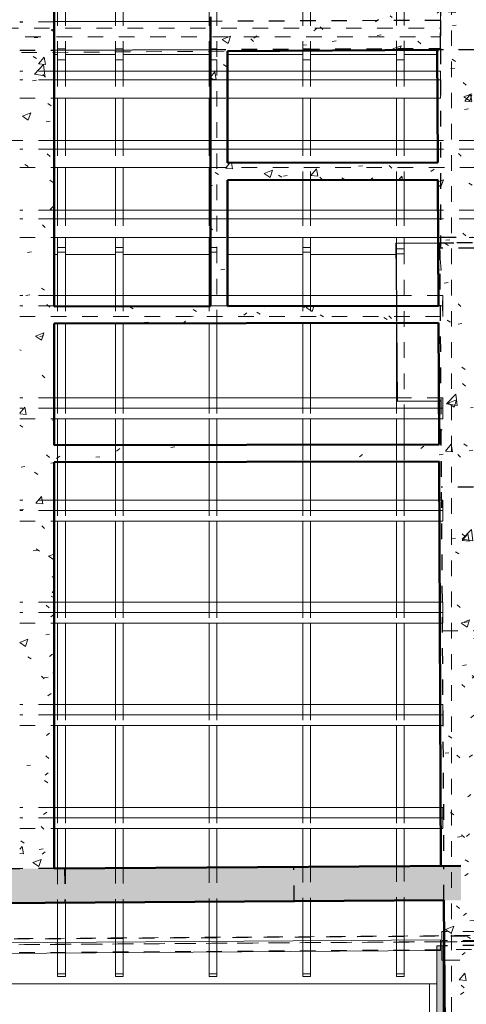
# Model space of a CAD drawing. Header units: metres. Extents: x -16.9 to 14.1, y -10.5 to 9.6.
# Tile 19 of 26: x 3.2 to 6, y -6.3 to 0. Entities that reach past the tile are written whole.
import ezdxf

# ---------------------------------------------------------------- set-up
doc = ezdxf.new("R2010")
doc.units = ezdxf.units.M
for name, pattern in [('Ligne de quadrillage', [0.022225, 0.0127, -0.003175, 0.003175, -0.003175]), ('Projeté', [0.003969, 0.002381, -0.001587]), ('Tiret', [0.00635, 0.003175, -0.003175])]:
    doc.linetypes.add(name, pattern=pattern)
for name, color, linetype, lineweight in [('A-DETL-GENF', 92, 'Projeté', 18), ('A-DETL-MEDM', 33, 'Continuous', 35), ('A-ROOF', 132, 'Continuous', 18), ('A-WALL', 113, 'Continuous', 25), ('A-WALL-HDLN', 110, 'Tiret', 25), ('A-WALL-PATT', 111, 'Continuous', 50), ('S-BEAM', 12, 'Continuous', 18), ('S-BEAM-HDLN', 1, 'Tiret', 18), ('S-GRID', 1, 'Continuous', 9)]:
    doc.layers.add(name, color=color, linetype=linetype, lineweight=lineweight)
pattern_1 = [(50, (0, 0), (0.546555, -0.047815), [0.05715, -0.62865]), (355, (0, 0), (-0.105728, 0.573166), [0.04572, -0.50292]), (100.451, (0.04555, -0.004), (0.440828, 0.52535), [0.04857, -0.53427]), (46.184, (0, 0.1524), (0.813237, -0.12613), [0.08572, -0.94297]), (96.636, (0.0678, 0.1419), (0.71221, 0.742287), [0.07286, -0.80141]), (351.184, (0, 0.1524), (0.712217, 0.742274), [0.06858, -0.75438]), (21, (0.0762, 0.1143), (0.454846, -0.306795), [0.05715, -0.62865]), (326, (0.0762, 0.1143), (0.185405, 0.55256), [0.04572, -0.50292]), (71.451, (0.1141, 0.08873), (0.64025, 0.245763), [0.04857, -0.53427]), (37.5, (0, 0), (0.009261, 0.2536672), [0.02515, -0.47168, 0.02515, -0.48539, -0.50482]), (37.5, (0, 0), (0.009261, 0.2536672), [-1.007, 0.02515, -0.47968]), (7.5, (0, 0), (0.200456, 0.300546), [0.02515, -0.26594, 0.02515, -0.46025, -0.1924]), (7.5, (0, 0), (0.200456, 0.300546), [-0.77648, 0.02515, -0.16726]), (327.5, (-0.16993, 0), (0.4067682, -0.0171882), [0.02515, -0.16535, 0.02515, -0.56921, -0.78867]), (327.5, (-0.16993, 0), (0.4067682, -0.0171882), [-0.78486, 0.02515, -0.76352]), (317.5, (-0.24613, 0), (0.444383, 0.076279), [0.02515, -0.2225, 0.02515, -0.36957, -0.56007]), (317.5, (-0.24613, 0), (0.444383, 0.076279), [-0.64237, 0.02515, -0.53492])]

# ---------------------------------------------------------------- blocks, each defined once
blk = doc.blocks.new('Porte - 147 234-4690748-PH R_1 EXISTANT')
at = {"layer": 'A-DETL-GENF'}
blk.add_line((0.7268, 0.11), (-0.7432, 0.11), dxfattribs=at)
at = {"layer": 'A-DETL-MEDM'}
blk.add_line((0.7268, 0.1089), (0.7268, 0.11), dxfattribs=at)
blk = doc.blocks.new('Ossature 2 - Ossature 2-4972000-PH R_1 EXISTANT')
at = {"layer": 'S-BEAM', "linetype": 'Tiret'}
blk.add_hatch(color=256, dxfattribs=at).paths.add_polyline_path([(5.9278, -7.7968), (5.9278, -5.9393), (5.8878, -5.9393), (5.8878, -7.7968)])
at = {"layer": 'S-BEAM'}
for p, q in [((5.8878, -5.9393), (5.8878, -7.7968)), ((5.9278, -5.9393), (5.8878, -5.9393)), ((5.9278, -7.7968), (5.9278, -5.9393)), ((5.9278, -7.7968), (5.8878, -7.7968))]:
    blk.add_line(p, q, dxfattribs=at)

msp = doc.modelspace()

# ---------------------------------------------------------------- hatches: boundary and pattern name
at = {"layer": 'A-WALL-PATT', "lineweight": 18}
h = msp.add_hatch(dxfattribs=at)
h.set_pattern_fill('FP_1', color=256, style=0, pattern_type=2)
h.set_pattern_definition(pattern_1)
h.paths.add_polyline_path([(5.8598, -5.4313), (6.0798, -5.4299), (6.0314, 5.1499), (5.8114, 5.1491), (5.8551, -4.4051)])
h = msp.add_hatch(dxfattribs=at)
h.set_pattern_fill('FP_1', color=256, style=0, pattern_type=2)
h.set_pattern_definition(pattern_1)
h.paths.add_polyline_path([(3.1594, -5.449), (3.3794, -5.4476), (3.3794, 0.0461), (3.1594, 0.0461), (3.1594, -3.1119)])
h = msp.add_hatch(dxfattribs=at)
h.set_pattern_fill('FP_1', color=256, style=0, pattern_type=2)
h.set_pattern_definition(pattern_1)
h.paths.add_polyline_path([(4.3813, -0.2056), (5.8359, -0.196), (5.8349, 0.024), (4.3813, 0.0144)])
h = msp.add_hatch(dxfattribs=at)
h.set_pattern_fill('FP_1', color=256, style=0, pattern_type=2)
h.set_pattern_definition(pattern_1)
h.paths.add_polyline_path([(4.3813, -1.8408), (4.4913, -1.8406), (4.4913, -0.2048), (4.3813, -0.2056), (4.3813, -1.8188)])
h = msp.add_hatch(dxfattribs=at)
h.set_pattern_fill('FP_1', color=256, style=0, pattern_type=2)
h.set_pattern_definition(pattern_1)
h.paths.add_polyline_path([(4.4913, -0.9219), (4.4913, -1.0319), (5.8397, -1.0297), (5.8392, -0.9197)])
h = msp.add_hatch(dxfattribs=at)
h.set_pattern_fill('FP_1', color=256, style=0, pattern_type=2)
h.set_pattern_definition(pattern_1)
h.paths.add_polyline_path([(3.3794, -1.9524), (5.8439, -1.9485), (5.8434, -1.8385), (3.3794, -1.8424)])
h = msp.add_hatch(dxfattribs=at)
h.set_pattern_fill('FP_1', color=256, style=0, pattern_type=2)
h.set_pattern_definition(pattern_1)
h.paths.add_polyline_path([(3.3794, -2.8416), (5.848, -2.8377), (5.8475, -2.7277), (3.3794, -2.7316)])
h = msp.add_hatch(dxfattribs=at)
h.set_pattern_fill('FP_1', color=256, style=0, pattern_type=2)
h.set_pattern_definition(pattern_1)
h.paths.add_polyline_path([(-7.9059, -5.7416), (5.9889, -5.6505), (5.9875, -5.4305), (-7.9073, -5.5216), (-7.9062, -5.6983)])
h = msp.add_hatch(dxfattribs=at)
h.set_pattern_fill('FP_1', color=256, style=0, pattern_type=2)
h.set_pattern_definition(pattern_1)
h.paths.add_polyline_path([(5.9889, -5.6505), (10.1441, -5.6232), (10.1441, -5.4032), (5.9875, -5.4305)])
h = msp.add_hatch(dxfattribs=at)
h.set_pattern_fill('FP_1', color=256, style=0, pattern_type=2)
h.set_pattern_definition(pattern_1)
h.paths.add_polyline_path([(5.8937, -7.9116), (6.1137, -7.9102), (6.0989, -5.6498), (5.8789, -5.6512), (5.8877, -6.9915)])

# ---------------------------------------------------------------- linework, layer by layer
at = {"layer": 'A-ROOF'}
for p, q in [((3.4025, -0.2255), (3.3794, -0.2255)), ((3.7736, -0.2255), (3.4525, -0.2255)), ((4.3736, -0.2255), (3.8236, -0.2255)), ((4.9736, -0.2255), (4.4913, -0.2255)), ((5.5736, -0.2255), (5.0236, -0.2255)), ((5.836, -0.2255), (5.6236, -0.2255)), ((3.4025, -1.5096), (3.3794, -1.5096)), ((3.7736, -1.5096), (3.4525, -1.5096)), ((4.3736, -1.5096), (3.8236, -1.5096)), ((4.9736, -1.5096), (4.4913, -1.5096)), ((5.5717, -1.5096), (5.0236, -1.5096)), ((-0.3381, -6.188), (5.834, -6.188)), ((5.7863, -6.188), (5.7863, -7.9255)), ((5.8824, -6.188), (5.874, -6.188))]:
    msp.add_line(p, q, dxfattribs=at)
at = {"layer": 'A-WALL', "lineweight": 50}
for p, q in [((3.3794, 0.0461), (3.3794, -1.8424)), ((4.3813, -1.8408), (4.3813, 0.0144)), ((5.8359, -0.196), (4.4913, -0.2048)), ((4.4913, -0.2048), (4.4913, -0.9219)), ((5.8392, -0.9197), (5.8359, -0.196)), ((4.4913, -0.9219), (5.8392, -0.9197)), ((5.8397, -1.0297), (4.4913, -1.0319)), ((4.4913, -1.0319), (4.4913, -1.8406)), ((5.8434, -1.8385), (5.8397, -1.0297)), ((3.3794, -1.8424), (4.3813, -1.8408)), ((4.4913, -1.8406), (5.8434, -1.8385)), ((5.8439, -1.9485), (3.3794, -1.9524)), ((3.3794, -1.9524), (3.3794, -2.7316)), ((5.8475, -2.7277), (5.8439, -1.9485)), ((3.3794, -2.7316), (5.8475, -2.7277)), ((5.848, -2.8377), (3.3794, -2.8416)), ((3.3794, -2.8416), (3.3794, -5.4476)), ((5.8598, -5.4313), (5.848, -2.8377)), ((3.3794, -5.4476), (5.9875, -5.4305)), ((5.8789, -5.6512), (-7.9059, -5.7416)), ((5.8937, -7.9116), (5.8789, -5.6512))]:
    msp.add_line(p, q, dxfattribs=at)
at = {"layer": 'A-WALL'}
for p, q in [((4.3813, -0.0138), (3.3794, -0.0178)), ((3.3794, -0.1978), (4.3813, -0.1938)), ((5.5713, -1.4361), (5.8415, -1.4344)), ((5.5713, -1.4361), (5.5739, -1.8389)), ((5.5746, -1.9489), (5.5779, -2.4511)), ((5.8462, -2.4493), (5.5779, -2.4511)), ((5.8598, -5.43), (4.9174, -5.4364)), ((3.1594, -5.4484), (0.9251, -5.4636)), ((3.4474, -5.4464), (3.3794, -5.4469)), ((4.9174, -5.4375), (4.9174, -5.4364))]:
    msp.add_line(p, q, dxfattribs=at)
at = {"layer": 'A-WALL-HDLN'}
for p, q in [((5.8569, 1.5204), (5.8569, -0.0078)), ((3.3793, -0.0178), (3.1594, -0.0187)), ((5.8569, -0.0078), (4.3814, -0.0138)), ((5.8569, -0.1877), (5.8569, -0.0078)), ((5.8569, -0.0078), (5.8569, -0.1877)), ((4.3814, -0.1938), (5.8569, -0.1878)), ((5.8569, -0.1878), (5.8569, -1.4335)), ((3.1594, -0.1987), (3.3793, -0.1978)), ((6.0769, -0.1975), (5.8569, -0.1975)), ((5.8416, -1.4344), (6.0615, -1.4329)), ((5.8512, -1.4343), (5.8775, -5.4312)), ((5.8569, -1.3975), (6.0613, -1.3975)), ((6.0615, -1.4335), (5.8569, -1.4335)), ((5.8569, -1.4336), (5.8569, -1.4691)), ((6.0714, -1.4691), (5.8569, -1.4691)), ((5.5739, -1.839), (5.5746, -1.9489)), ((5.8579, -2.4493), (5.8462, -2.4493)), ((6.0687, -3.0012), (5.8615, -3.0025)), ((5.8676, -3.9225), (6.0729, -3.9211)), ((5.8775, -5.4299), (5.8599, -5.43)), ((3.3793, -5.4469), (3.1595, -5.4484)), ((4.9174, -5.4364), (3.4474, -5.4464)), ((3.4474, -5.4464), (3.4489, -5.6664)), ((4.9189, -5.6564), (4.9174, -5.4376)), ((5.8789, -5.6512), (5.8775, -5.4312)), ((0.9265, -5.6836), (4.9189, -5.6564)), ((4.9189, -5.6564), (5.8789, -5.6499)), ((6.1008, -5.9414), (5.8808, -5.9428))]:
    msp.add_line(p, q, dxfattribs=at)
at = {"layer": 'S-BEAM'}
for p, q in [((3.4025, -0.1977), (3.4025, -0.2249)), ((3.4025, -0.2249), (3.4025, -0.3325)), ((3.4525, -0.1975), (3.4525, -0.2249)), ((3.4525, -0.2249), (3.4525, -0.3325)), ((3.7736, -0.1962), (3.7736, -0.2249)), ((3.7736, -0.2249), (3.7736, -0.3325)), ((3.8236, -0.196), (3.8236, -0.2249)), ((3.8236, -0.2249), (3.8236, -0.3325)), ((4.3736, -0.1938), (4.3736, -0.2249)), ((4.3736, -0.2249), (4.3736, -0.3325)), ((4.9736, -0.2017), (4.9736, -0.2249)), ((4.9736, -0.2249), (4.9736, -0.3325)), ((5.0236, -0.2013), (5.0236, -0.2249)), ((5.0236, -0.2249), (5.0236, -0.3325)), ((5.5736, -0.1977), (5.5736, -0.2228)), ((5.5736, -0.2228), (5.5736, -0.3325)), ((5.6236, -0.1974), (5.6236, -0.2228)), ((5.6236, -0.2228), (5.6236, -0.3325)), ((4.3813, -0.3325), (3.3794, -0.3325)), ((5.8365, -0.3325), (4.4913, -0.3325)), ((4.3813, -0.3891), (3.3794, -0.3891)), ((5.8368, -0.3891), (4.4913, -0.3891)), ((3.3794, -0.5067), (4.3813, -0.5067)), ((3.4025, -0.5067), (3.4025, -0.777)), ((3.4525, -0.5067), (3.4525, -0.777)), ((3.7736, -0.5067), (3.7736, -0.777)), ((3.8236, -0.5067), (3.8236, -0.777)), ((4.3736, -0.5067), (4.3736, -0.777)), ((4.4913, -0.5067), (5.5736, -0.5067)), ((4.9736, -0.5067), (4.9736, -0.777)), ((5.0236, -0.5067), (5.0236, -0.777)), ((5.5736, -0.5056), (5.5736, -0.777)), ((5.6236, -0.5057), (5.6236, -0.777)), ((5.6236, -0.5067), (5.8373, -0.5067)), ((4.3813, -0.777), (3.3794, -0.777)), ((5.8385, -0.777), (4.4913, -0.777)), ((4.3813, -0.8333), (3.3794, -0.8333)), ((5.8388, -0.8333), (4.4913, -0.8333)), ((3.3794, -0.9522), (4.3813, -0.9522)), ((3.4025, -0.9522), (3.4025, -1.2245)), ((3.4525, -0.9522), (3.4525, -1.2245)), ((3.7736, -0.9522), (3.7736, -1.2245)), ((3.8236, -0.9522), (3.8236, -1.2245)), ((4.3736, -0.9522), (4.3736, -1.2245)), ((4.9736, -1.0311), (4.9736, -1.2245)), ((5.0236, -1.031), (5.0236, -1.2245)), ((5.5736, -1.0302), (5.5736, -1.2245)), ((5.6236, -1.0301), (5.6236, -1.2245)), ((4.3813, -1.2245), (3.3794, -1.2245)), ((5.8406, -1.2245), (4.4913, -1.2245)), ((4.3813, -1.2804), (3.3794, -1.2804)), ((5.8408, -1.2804), (4.4913, -1.2804)), ((3.3794, -1.4008), (4.3813, -1.4008)), ((3.4025, -1.4008), (3.4025, -1.4646)), ((3.4525, -1.4008), (3.4525, -1.4646)), ((3.7736, -1.4008), (3.7736, -1.4646)), ((3.8236, -1.4008), (3.8236, -1.4646)), ((4.3736, -1.4008), (4.3736, -1.4646)), ((4.4913, -1.4008), (5.5736, -1.4008)), ((4.9736, -1.4008), (4.9736, -1.4646)), ((5.0236, -1.4008), (5.0236, -1.4646)), ((5.5736, -1.3996), (5.5736, -1.4363)), ((5.6236, -1.3997), (5.6236, -1.4358)), ((5.6236, -1.4008), (5.8414, -1.4008)), ((3.4025, -1.4646), (3.4525, -1.4646)), ((3.4025, -1.4649), (3.4025, -1.7721)), ((3.4525, -1.4649), (3.4525, -1.7721)), ((3.7736, -1.4646), (3.8236, -1.4646)), ((3.7736, -1.4649), (3.7736, -1.7721)), ((3.8236, -1.4649), (3.8236, -1.7721)), ((4.3736, -1.4646), (4.3813, -1.4646)), ((4.3736, -1.4649), (4.3736, -1.7721)), ((4.9736, -1.4646), (5.0236, -1.4646)), ((4.9736, -1.4649), (4.9736, -1.7721)), ((5.0236, -1.4649), (5.0236, -1.7721)), ((4.3813, -1.7721), (3.3794, -1.7721)), ((5.5735, -1.7721), (4.4913, -1.7721)), ((4.3813, -1.8379), (3.3794, -1.8379)), ((5.5739, -1.8379), (4.4913, -1.8379)), ((3.4025, -1.9524), (3.4025, -2.428)), ((3.4525, -1.9523), (3.4525, -2.428)), ((3.7736, -1.9518), (3.7736, -2.428)), ((3.8236, -1.9517), (3.8236, -2.428)), ((4.3736, -1.9508), (4.3736, -2.428)), ((4.4236, -1.9507), (4.4236, -2.428)), ((4.9736, -1.9499), (4.9736, -2.428)), ((5.0236, -1.9498), (5.0236, -2.428)), ((5.5736, -1.9489), (5.5736, -2.428)), ((5.5778, -2.428), (3.3794, -2.428)), ((5.8464, -2.4938), (3.3794, -2.4938)), ((3.3794, -2.5622), (5.8467, -2.5622)), ((3.4025, -2.5622), (3.4025, -2.7316)), ((3.4525, -2.5622), (3.4525, -2.7315)), ((3.7736, -2.5622), (3.7736, -2.731)), ((3.8236, -2.5622), (3.8236, -2.7309)), ((4.3736, -2.5622), (4.3736, -2.73)), ((4.4236, -2.5622), (4.4236, -2.7299)), ((4.9736, -2.5622), (4.9736, -2.7291)), ((5.0236, -2.5622), (5.0236, -2.729)), ((5.5736, -2.563), (5.5736, -2.7281)), ((5.6236, -2.5631), (5.6236, -2.728)), ((3.4025, -2.8416), (3.4025, -3.085)), ((3.4525, -2.8415), (3.4525, -3.085)), ((3.7736, -2.841), (3.7736, -3.085)), ((3.8236, -2.8409), (3.8236, -3.085)), ((4.3736, -2.84), (4.3736, -3.085)), ((4.4236, -2.8399), (4.4236, -3.085)), ((4.9736, -2.8391), (4.9736, -3.085)), ((5.0236, -2.839), (5.0236, -3.085)), ((5.5736, -2.8381), (5.5736, -3.085)), ((5.6236, -2.838), (5.6236, -3.085)), ((5.8491, -3.085), (3.3794, -3.085)), ((5.8494, -3.1508), (3.3794, -3.1508)), ((3.3794, -3.2192), (5.8497, -3.2192)), ((3.4025, -3.2192), (3.4025, -3.7399)), ((3.4525, -3.2192), (3.4525, -3.7399)), ((3.7736, -3.2192), (3.7736, -3.7399)), ((3.8236, -3.2192), (3.8236, -3.7399)), ((4.3736, -3.2192), (4.3736, -3.7399)), ((4.4236, -3.2192), (4.4236, -3.7399)), ((4.9736, -3.2192), (4.9736, -3.7399)), ((5.0236, -3.2192), (5.0236, -3.7399)), ((5.5736, -3.2201), (5.5736, -3.7399)), ((5.6236, -3.2192), (5.6236, -3.7399)), ((5.8521, -3.7399), (3.3794, -3.7399)), ((5.8524, -3.8057), (3.3794, -3.8057)), ((3.3794, -3.8741), (5.8527, -3.8741)), ((3.4025, -3.8741), (3.4025, -4.396)), ((3.4525, -3.8741), (3.4525, -4.396)), ((3.7736, -3.8741), (3.7736, -4.396)), ((3.8236, -3.8741), (3.8236, -4.396)), ((4.3736, -3.8741), (4.3736, -4.396)), ((4.4236, -3.8741), (4.4236, -4.396)), ((4.9736, -3.8741), (4.9736, -4.396)), ((5.0236, -3.8741), (5.0236, -4.396)), ((5.5736, -3.8749), (5.5736, -4.396)), ((5.6236, -3.875), (5.6236, -4.396)), ((5.8551, -4.396), (3.3794, -4.396)), ((5.8554, -4.4618), (3.3794, -4.4618)), ((3.3794, -4.5302), (5.8557, -4.5302)), ((3.4025, -4.5302), (3.4025, -5.0563)), ((3.4525, -4.5302), (3.4525, -5.0563)), ((3.7736, -4.5302), (3.7736, -5.0563)), ((3.8236, -4.5302), (3.8236, -5.0563)), ((4.3736, -4.5302), (4.3736, -5.0563)), ((4.4236, -4.5302), (4.4236, -5.0563)), ((4.9736, -4.5302), (4.9736, -5.0563)), ((5.0236, -4.5302), (5.0236, -5.0563)), ((5.5736, -4.5302), (5.5736, -5.0563)), ((5.6236, -4.5302), (5.6236, -5.0563)), ((5.8581, -5.0563), (3.3794, -5.0563)), ((5.8584, -5.1221), (3.3794, -5.1221)), ((3.3794, -5.1905), (5.8587, -5.1905)), ((3.4025, -5.1905), (3.4025, -5.4467)), ((3.4525, -5.1905), (3.4525, -5.4464)), ((3.7736, -5.1905), (3.7736, -5.4442)), ((3.8236, -5.1905), (3.8236, -5.4439)), ((4.3736, -5.1905), (4.3736, -5.4401)), ((4.4236, -5.1905), (4.4236, -5.4398)), ((4.9736, -5.1905), (4.9736, -5.436)), ((5.0236, -5.1905), (5.0236, -5.4357)), ((5.5736, -5.1913), (5.5736, -5.4319)), ((5.6236, -5.1913), (5.6236, -5.4316)), ((3.4025, -5.6674), (3.4025, -5.9208)), ((3.4525, -5.6671), (3.4525, -5.9205)), ((3.7736, -5.665), (3.7736, -5.9183)), ((3.8236, -5.6647), (3.8236, -5.918)), ((4.3736, -5.6611), (4.3736, -5.9142)), ((4.4236, -5.6608), (4.4236, -5.9139)), ((4.9736, -5.6571), (4.9736, -5.9101)), ((5.0236, -5.6568), (5.0236, -5.9098)), ((5.5736, -5.6532), (5.5736, -5.906)), ((5.6236, -5.6529), (5.6236, -5.9057)), ((5.8644, -5.8521), (5.8644, -5.9094)), ((5.8802, -5.8521), (5.8644, -5.8521)), ((1.9787, -5.9305), (5.8571, -5.9041)), ((5.8574, -5.9434), (5.8571, -5.9041)), ((5.8572, -5.9175), (5.8644, -5.9174)), ((5.8644, -5.9094), (5.8644, -5.9434)), ((5.8806, -5.9094), (5.8644, -5.9094)), ((-0.3381, -6.0163), (5.834, -5.9743)), ((3.4025, -5.9908), (3.4025, -6.1231)), ((3.4525, -5.9905), (3.4525, -6.1231)), ((3.7736, -5.9883), (3.7736, -6.1231)), ((3.8236, -5.988), (3.8236, -6.1231)), ((4.3736, -5.9842), (4.3736, -6.1231)), ((4.4236, -5.9839), (4.4236, -6.1231)), ((4.9736, -5.9801), (4.9736, -6.1231)), ((5.0236, -5.9798), (5.0236, -6.1231)), ((5.5736, -5.976), (5.5736, -6.1235)), ((5.6236, -5.9757), (5.6236, -6.1235)), ((5.874, -6.0356), (5.8814, -6.0356)), ((3.4025, -6.1404), (3.4025, -6.1231)), ((3.4025, -6.1231), (3.4525, -6.1231)), ((3.4525, -6.1231), (3.4525, -6.1404)), ((3.7736, -6.1404), (3.7736, -6.1231)), ((3.7736, -6.1231), (3.8236, -6.1231)), ((3.8236, -6.1231), (3.8236, -6.1404)), ((4.3736, -6.1404), (4.3736, -6.1231)), ((4.3736, -6.1231), (4.4236, -6.1231)), ((4.4236, -6.1231), (4.4236, -6.1404)), ((4.9736, -6.1404), (4.9736, -6.1231)), ((4.9736, -6.1231), (5.0236, -6.1231)), ((5.0236, -6.1231), (5.0236, -6.1404)), ((5.5736, -6.1403), (5.5736, -6.1235)), ((5.5736, -6.1235), (5.6236, -6.1235)), ((5.6236, -6.1235), (5.6236, -6.1403)), ((3.4525, -6.1404), (3.4025, -6.1404)), ((3.8236, -6.1404), (3.7736, -6.1404)), ((4.4236, -6.1404), (4.3736, -6.1404)), ((5.0236, -6.1404), (4.9736, -6.1404)), ((5.6236, -6.1403), (5.5736, -6.1403))]:
    msp.add_line(p, q, dxfattribs=at)
at = {"layer": 'S-BEAM-HDLN'}
for p, q in [((3.4025, 0.0584), (3.4025, -0.1977)), ((3.4525, 0.0584), (3.4525, -0.1975)), ((3.7736, 0.0583), (3.7736, -0.1962)), ((3.8236, 0.0583), (3.8236, -0.196)), ((4.3736, 0.0582), (4.3736, -0.1937)), ((4.4236, 0.0582), (4.4236, -0.2607)), ((4.9736, 0.0581), (4.9736, -0.2016)), ((5.0236, 0.0581), (5.0236, -0.2013)), ((5.5736, 0.0603), (5.5736, -0.1977)), ((5.6236, 0.0603), (5.6236, -0.1974)), ((5.857, -0.0572), (5.8569, 0.0604)), ((-2.1488, -0.0572), (5.857, -0.0572)), ((5.857, -0.1138), (5.857, -0.0572)), ((-4.2047, -0.1138), (5.857, -0.1138)), ((5.5759, -0.1889), (5.5736, -0.1889)), ((5.6236, -0.1889), (5.6004, -0.1889)), ((3.4525, -0.1901), (3.4025, -0.1901)), ((3.8236, -0.1901), (3.7736, -0.1901)), ((4.4236, -0.1901), (4.3736, -0.1901)), ((5.0236, -0.1901), (4.9736, -0.1901)), ((3.4025, -0.2607), (3.4525, -0.2607)), ((3.7736, -0.2607), (3.8236, -0.2607)), ((4.3736, -0.2607), (4.4236, -0.2607)), ((4.4236, -0.2608), (4.4236, -1.4646)), ((4.9736, -0.2607), (5.0236, -0.2607)), ((5.5736, -0.2599), (5.6236, -0.2599)), ((3.3793, -0.3325), (3.1594, -0.3325)), ((3.4025, -0.3325), (3.4025, -0.5066)), ((3.4525, -0.3325), (3.4525, -0.5066)), ((3.7736, -0.3325), (3.7736, -0.5066)), ((3.8236, -0.3325), (3.8236, -0.5066)), ((4.3736, -0.3325), (4.3736, -0.5066)), ((4.4913, -0.3325), (4.3814, -0.3325)), ((4.9736, -0.3325), (4.9736, -0.5066)), ((5.0236, -0.3325), (5.0236, -0.5066)), ((5.5736, -0.3325), (5.5736, -0.5056)), ((5.6236, -0.3325), (5.6236, -0.5056)), ((5.8568, -0.3325), (5.8366, -0.3325)), ((5.8567, -0.3891), (5.8568, -0.3325)), ((5.8568, -0.3543), (5.8569, -0.3975)), ((3.3793, -0.3891), (3.1594, -0.3891)), ((4.4913, -0.3891), (4.3814, -0.3891)), ((5.8567, -0.3891), (5.8368, -0.3891)), ((5.8569, -0.5067), (5.8567, -0.3891)), ((3.1594, -0.5067), (3.3793, -0.5067)), ((4.3814, -0.5067), (4.4913, -0.5067)), ((5.5736, -0.5067), (5.6235, -0.5067)), ((5.8374, -0.5067), (5.8569, -0.5067)), ((3.3793, -0.777), (-0.5654, -0.777)), ((3.4025, -0.7771), (3.4025, -0.9522)), ((3.4525, -0.7771), (3.4525, -0.9522)), ((3.7736, -0.7771), (3.7736, -0.9522)), ((3.8236, -0.7771), (3.8236, -0.9522)), ((4.3736, -0.7771), (4.3736, -0.9522)), ((4.4913, -0.777), (4.3814, -0.777)), ((4.9736, -0.7771), (4.9736, -1.0311)), ((5.0236, -0.7771), (5.0236, -1.031)), ((5.5736, -0.7771), (5.5736, -1.0301)), ((5.6236, -0.7771), (5.6236, -1.03)), ((6.0769, -0.777), (5.8386, -0.777)), ((3.3793, -0.8333), (3.1594, -0.8333)), ((4.4913, -0.8333), (4.3814, -0.8333)), ((6.0769, -0.8333), (5.8388, -0.8333)), ((3.1594, -0.9522), (3.3793, -0.9522)), ((4.3814, -0.9522), (6.0769, -0.9522)), ((3.3793, -1.2245), (3.1594, -1.2245)), ((3.4025, -1.2245), (3.4025, -1.4007)), ((3.4525, -1.2245), (3.4525, -1.4007)), ((3.7736, -1.2245), (3.7736, -1.4007)), ((3.8236, -1.2245), (3.8236, -1.4007)), ((4.3736, -1.2245), (4.3736, -1.4007)), ((4.4913, -1.2245), (4.3814, -1.2245)), ((4.9736, -1.2245), (4.9736, -1.4007)), ((5.0236, -1.2245), (5.0236, -1.4007)), ((5.5736, -1.2245), (5.5736, -1.3996)), ((5.6236, -1.2245), (5.6236, -1.3997)), ((6.0769, -1.2245), (5.8406, -1.2245)), ((3.3793, -1.2804), (3.1594, -1.2804)), ((4.4913, -1.2804), (4.3814, -1.2804)), ((6.0769, -1.2804), (5.8409, -1.2804)), ((3.1594, -1.4008), (3.3793, -1.4008)), ((4.3814, -1.4008), (4.4913, -1.4008)), ((5.5736, -1.4008), (5.6235, -1.4008)), ((5.5736, -1.4363), (5.5736, -1.4722)), ((5.6236, -1.4358), (5.6236, -1.4722)), ((5.8414, -1.4008), (6.0769, -1.4008)), ((3.4025, -1.4649), (3.4025, -1.4646)), ((3.4525, -1.4649), (3.4025, -1.4649)), ((3.4525, -1.4947), (3.4025, -1.4947)), ((3.4525, -1.4646), (3.4525, -1.4649)), ((3.7736, -1.4649), (3.7736, -1.4646)), ((3.8236, -1.4649), (3.7736, -1.4649)), ((3.8236, -1.4947), (3.7736, -1.4947)), ((3.8236, -1.4646), (3.8236, -1.4649)), ((4.3736, -1.4649), (4.3736, -1.4646)), ((4.4236, -1.4649), (4.3736, -1.4649)), ((4.4236, -1.4947), (4.3736, -1.4947)), ((4.3814, -1.4646), (4.4236, -1.4646)), ((4.4236, -1.4646), (4.4236, -1.4649)), ((4.4236, -1.4649), (4.4236, -1.9507)), ((4.9736, -1.4649), (4.9736, -1.4646)), ((5.0236, -1.4649), (4.9736, -1.4649)), ((5.0236, -1.4947), (4.9736, -1.4947)), ((5.0236, -1.4646), (5.0236, -1.4649)), ((5.6236, -1.4722), (5.5736, -1.4722)), ((5.5736, -1.4722), (5.5736, -1.7846)), ((5.5736, -1.4735), (5.6236, -1.4735)), ((5.6236, -1.5044), (5.5736, -1.5044)), ((5.6236, -1.4722), (5.6236, -2.563)), ((3.3793, -1.7721), (3.1594, -1.7721)), ((3.4025, -1.7722), (3.4025, -1.9523)), ((3.4525, -1.7722), (3.4525, -1.9522)), ((3.7736, -1.7722), (3.7736, -1.9517)), ((3.8236, -1.7722), (3.8236, -1.9517)), ((4.3736, -1.7722), (4.3736, -1.9508)), ((4.4913, -1.7721), (4.3814, -1.7721)), ((4.9736, -1.7722), (4.9736, -1.9498)), ((5.0236, -1.7722), (5.0236, -1.9497)), ((5.8705, -1.7721), (5.5735, -1.7721)), ((5.5736, -1.7998), (5.5736, -1.9489)), ((5.8704, -1.8379), (5.8705, -1.7721)), ((5.8706, -1.7754), (5.8714, -1.8405)), ((3.3793, -1.8379), (3.1594, -1.8379)), ((4.4913, -1.8379), (4.3814, -1.8379)), ((5.8704, -1.8379), (5.5739, -1.8379)), ((5.8713, -1.9063), (5.8704, -1.8379)), ((5.8714, -1.8405), (5.8713, -1.9051)), ((3.1594, -1.9063), (5.8713, -1.9063)), ((3.3793, -2.428), (3.1594, -2.428)), ((3.4025, -2.4281), (3.4025, -2.5622)), ((3.4525, -2.4281), (3.4525, -2.5622)), ((3.7736, -2.4281), (3.7736, -2.5622)), ((3.8236, -2.4281), (3.8236, -2.5622)), ((4.3736, -2.4281), (4.3736, -2.5622)), ((4.4236, -2.4281), (4.4236, -2.5622)), ((4.9736, -2.4281), (4.9736, -2.5622)), ((5.0236, -2.4281), (5.0236, -2.5622)), ((5.5736, -2.4281), (5.5736, -2.563)), ((5.8707, -2.428), (5.5778, -2.428)), ((5.8706, -2.4938), (5.8707, -2.428)), ((5.8707, -2.4319), (5.8714, -2.4964)), ((3.3793, -2.4938), (3.1594, -2.4938)), ((5.8706, -2.4938), (5.8464, -2.4938)), ((5.8713, -2.5622), (5.8706, -2.4938)), ((5.8714, -2.4964), (5.8713, -2.5608)), ((3.1594, -2.5622), (3.3793, -2.5622)), ((5.8467, -2.5622), (5.8713, -2.5622)), ((3.4025, -2.7316), (3.4025, -2.8415)), ((3.4525, -2.7315), (3.4525, -2.8414)), ((3.7736, -2.731), (3.7736, -2.8409)), ((3.8236, -2.7309), (3.8236, -2.8408)), ((4.3736, -2.7301), (4.3736, -2.84)), ((4.4236, -2.73), (4.4236, -2.8399)), ((4.9736, -2.7291), (4.9736, -2.839)), ((5.0236, -2.729), (5.0236, -2.8389)), ((5.5736, -2.7281), (5.5736, -2.8381)), ((5.6236, -2.7281), (5.6236, -2.838)), ((3.3793, -3.085), (3.1594, -3.085)), ((3.4025, -3.0851), (3.4025, -3.2192)), ((3.4525, -3.0851), (3.4525, -3.2192)), ((3.7736, -3.0851), (3.7736, -3.2192)), ((3.8236, -3.0851), (3.8236, -3.2192)), ((4.3736, -3.0851), (4.3736, -3.2192)), ((4.4236, -3.0851), (4.4236, -3.2192)), ((4.9736, -3.0851), (4.9736, -3.2192)), ((5.0236, -3.0851), (5.0236, -3.2192)), ((5.5736, -3.0851), (5.5736, -3.22)), ((5.6236, -3.0851), (5.6236, -3.2192)), ((5.8708, -3.085), (5.8491, -3.085)), ((5.8707, -3.1508), (5.8708, -3.085)), ((5.8708, -3.0894), (5.8714, -3.1534)), ((3.3793, -3.1508), (3.1594, -3.1508)), ((5.8707, -3.1508), (5.8494, -3.1508)), ((5.8713, -3.2192), (5.8707, -3.1508)), ((5.8714, -3.1534), (5.8713, -3.2176)), ((3.1594, -3.2192), (3.3793, -3.2192)), ((5.8498, -3.2192), (5.8713, -3.2192)), ((3.3793, -3.7399), (3.1594, -3.7399)), ((3.4025, -3.74), (3.4025, -3.8741)), ((3.4525, -3.74), (3.4525, -3.8741)), ((3.7736, -3.74), (3.7736, -3.8741)), ((3.8236, -3.74), (3.8236, -3.8741)), ((4.3736, -3.74), (4.3736, -3.8741)), ((4.4236, -3.74), (4.4236, -3.8741)), ((4.9736, -3.74), (4.9736, -3.8741)), ((5.0236, -3.74), (5.0236, -3.8741)), ((5.5736, -3.74), (5.5736, -3.8749)), ((5.6236, -3.74), (5.6236, -3.8749)), ((5.871, -3.7399), (5.8521, -3.7399)), ((5.8709, -3.8057), (5.871, -3.7399)), ((5.871, -3.7461), (5.8714, -3.8083)), ((3.3793, -3.8057), (3.1594, -3.8057)), ((5.8709, -3.8057), (5.8524, -3.8057)), ((5.8714, -3.8741), (5.8709, -3.8057)), ((5.8714, -3.8083), (5.8714, -3.8719)), ((3.1594, -3.8741), (3.3793, -3.8741)), ((5.8527, -3.8741), (5.8714, -3.8741)), ((3.3793, -4.396), (3.1594, -4.396)), ((3.4025, -4.396), (3.4025, -4.5301)), ((3.4525, -4.396), (3.4525, -4.5301)), ((3.7736, -4.396), (3.7736, -4.5301)), ((3.8236, -4.396), (3.8236, -4.5301)), ((4.3736, -4.396), (4.3736, -4.5301)), ((4.4236, -4.396), (4.4236, -4.5301)), ((4.9736, -4.396), (4.9736, -4.5301)), ((5.0236, -4.396), (5.0236, -4.5301)), ((5.5736, -4.396), (5.5736, -4.5301)), ((5.6236, -4.396), (5.6236, -4.5301)), ((5.8711, -4.396), (5.8551, -4.396)), ((5.871, -4.4444), (5.8711, -4.396)), ((5.8711, -4.404), (5.8714, -4.4644)), ((3.3793, -4.4618), (3.1594, -4.4618)), ((5.871, -4.4618), (5.8554, -4.4618)), ((5.871, -4.4618), (5.871, -4.4581)), ((5.8714, -4.5302), (5.871, -4.4618)), ((5.8714, -4.4644), (5.8714, -4.4995)), ((3.1594, -4.5302), (3.3793, -4.5302)), ((5.8557, -4.5302), (5.8714, -4.5302)), ((5.8714, -4.5132), (5.8714, -4.5273)), ((3.3793, -5.0563), (3.1594, -5.0563)), ((3.4025, -5.0563), (3.4025, -5.1904)), ((3.4525, -5.0563), (3.4525, -5.1904)), ((3.7736, -5.0563), (3.7736, -5.1904)), ((3.8236, -5.0563), (3.8236, -5.1904)), ((4.3736, -5.0563), (4.3736, -5.1904)), ((4.4236, -5.0563), (4.4236, -5.1904)), ((4.9736, -5.0563), (4.9736, -5.1904)), ((5.0236, -5.0563), (5.0236, -5.1904)), ((5.5736, -5.0563), (5.5736, -5.1912)), ((5.6236, -5.0563), (5.6236, -5.1913)), ((5.8712, -5.0563), (5.8582, -5.0563)), ((5.8712, -5.1221), (5.8712, -5.0563)), ((5.8713, -5.0715), (5.8714, -5.1247)), ((3.3793, -5.1221), (3.1594, -5.1221)), ((5.8712, -5.1221), (5.8585, -5.1221)), ((5.8714, -5.1905), (5.8712, -5.1221)), ((5.8714, -5.1247), (5.8714, -5.1849)), ((3.1594, -5.1905), (3.3793, -5.1905)), ((5.8588, -5.1905), (5.8714, -5.1905)), ((3.4025, -5.4468), (3.4025, -5.6674)), ((3.4525, -5.4465), (3.4525, -5.6671)), ((3.7736, -5.4443), (3.7736, -5.665)), ((3.8236, -5.4439), (3.8236, -5.6646)), ((4.3736, -5.4402), (4.3736, -5.661)), ((4.4236, -5.4398), (4.4236, -5.6607)), ((4.9736, -5.4361), (4.9736, -5.6571)), ((5.0236, -5.4357), (5.0236, -5.6568)), ((5.5736, -5.432), (5.5736, -5.6532)), ((5.6236, -5.4316), (5.6236, -5.6528)), ((6.1002, -5.8521), (5.8803, -5.8521)), ((6.2466, -5.8758), (-9.2765, -5.9817)), ((-9.2765, -5.9837), (6.239, -5.8779)), ((-9.2765, -5.9847), (6.235, -5.8789)), ((-4.4106, -5.9868), (6.2556, -5.9141)), ((-2.0455, -5.9713), (5.8572, -5.9175)), ((3.4025, -5.9209), (3.4025, -5.9908)), ((3.4525, -5.9205), (3.4525, -5.9905)), ((3.7736, -5.9184), (3.7736, -5.9883)), ((3.8236, -5.918), (3.8236, -5.9879)), ((4.3736, -5.9143), (4.3736, -5.9842)), ((4.4236, -5.9139), (4.4236, -5.9838)), ((4.9736, -5.9102), (4.9736, -5.9801)), ((5.0236, -5.9098), (5.0236, -5.9797)), ((5.5736, -5.9061), (5.5736, -5.976)), ((5.6236, -5.9057), (5.6236, -5.9756)), ((5.8644, -5.9174), (6.2556, -5.9147)), ((6.1006, -5.9094), (5.8806, -5.9094)), ((6.256, -5.9657), (-9.2759, -6.0716)), ((5.834, -5.9743), (5.8576, -5.9741)), ((5.8576, -5.9741), (5.8574, -5.9435)), ((5.8644, -5.9434), (5.8644, -6.0356)), ((5.8644, -6.0356), (5.8739, -6.0356)), ((5.8815, -6.0356), (6.1014, -6.0356))]:
    msp.add_line(p, q, dxfattribs=at)
at = {"layer": 'S-GRID', "linetype": 'Ligne de quadrillage'}
for p, q in [((5.9278, -9.5717), (5.9278, 8.3345)), ((14.0697, -0.1427), (-16.0633, -0.3403))]:
    msp.add_line(p, q, dxfattribs=at)

# ---------------------------------------------------------------- block references
at = {"layer": 'A-DETL-MEDM', "rotation": 0.3906930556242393}
msp.add_blockref('Porte - 147 234-4690748-PH R_1 EXISTANT', (4.1914, -5.5514), dxfattribs=at)
at = {"layer": 'S-BEAM'}
msp.add_blockref('Ossature 2 - Ossature 2-4972000-PH R_1 EXISTANT', (-0.0539, -0.0041), dxfattribs=at)

doc.saveas('drawing.dxf')
